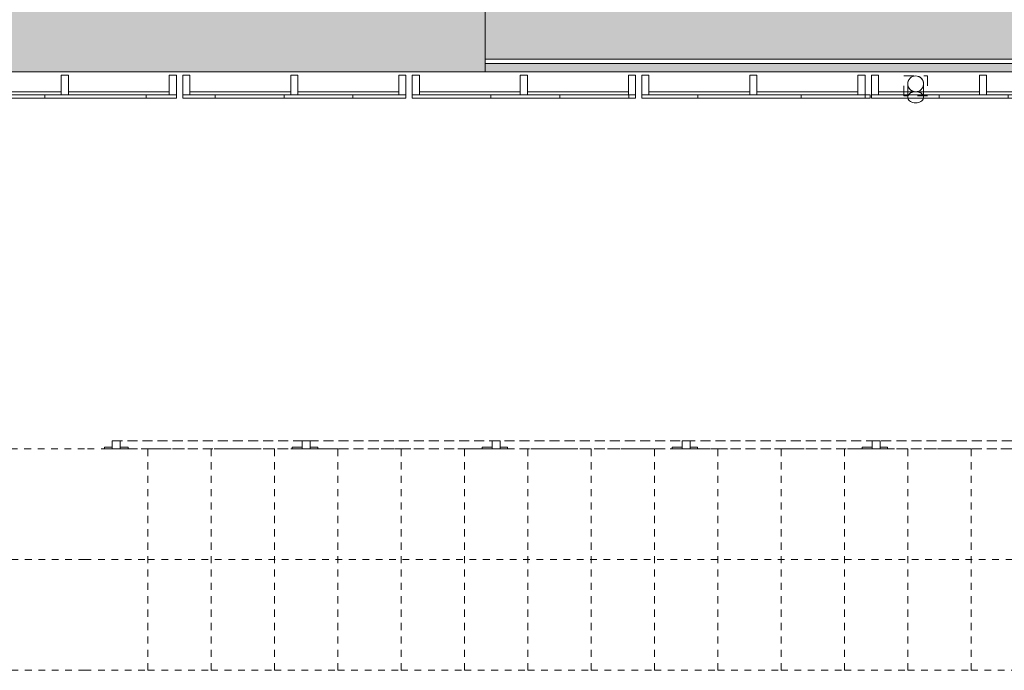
# Model space of a CAD drawing. Header units: millimetres. Extents: x -30 to 102382, y -31808 to 51594.
# Tile 7 of 172: x 25070 to 31290, y 15825 to 19939. Entities that reach past the tile are written whole.
import ezdxf

# ---------------------------------------------------------------- set-up
doc = ezdxf.new("R2010")
doc.units = ezdxf.units.MM
doc.header["$MEASUREMENT"] = 0
for name, pattern in [('Dashed', [127, 63.5, -63.5]), ('Dashed Small', [84.666667, 42.333333, -42.333333]), ('Hidden Line', [95.25, 63.5, -31.75]), ('Kontuurjoon 01', [95.25, 63.5, -31.75]), ('Wipeout_Contour', [1000, 0, -1000])]:
    doc.linetypes.add(name, pattern=pattern)
for name, color, linetype in [('04 Välissein kandev proj.AR', 7, 'Continuous'), ('05 Sisesein proj.AR', 7, 'Continuous'), ('13 Fassaadikate välisosa.AR', 7, 'Continuous'), ('14 Piire välisosa.AR', 7, 'Continuous'), ('15 Trepp välisosa.AR', 7, 'Continuous'), ('34 Sademeveeäravool 3d.AR', 7, 'Continuous')]:
    doc.layers.add(name, color=color, linetype=linetype)

# ---------------------------------------------------------------- blocks, each defined once
blk = doc.blocks.new('Downspout Complex 26[227]_2', base_point=(30730, 19538))
at = {"layer": '34 Sademeveeäravool 3d.AR', "color": 7, "linetype": 'Dashed', "lineweight": 20}
for p, q in [((30655, 19458), (30655, 19583)), ((30655, 19583), (30805, 19583)), ((30805, 19583), (30805, 19458)), ((30805, 19458), (30655, 19458))]:
    blk.add_line(p, q, dxfattribs=at)
at = {"layer": '34 Sademeveeäravool 3d.AR', "color": 7, "linetype": 'Continuous', "lineweight": 20}
for p, q in [((30680, 19448.1), (30680, 19533)), ((30780, 19533), (30780, 19448.1))]:
    blk.add_line(p, q, dxfattribs=at)
at = {"layer": '34 Sademeveeäravool 3d.AR', "color": 7, "linetype": 'Continuous', "lineweight": 20, "flags": 128}
for points in [[(30780, 19533, -1), (30680, 19533, -1)], [(30780, 19533, -1), (30680, 19533, -1)], [(30680, 19533, -1), (30780, 19533, -1)]]:
    blk.add_lwpolyline(points, format="xyb", close=True, dxfattribs=at)
blk.add_lwpolyline([(30780, 19448.1), (30779.3, 19442), (30777, 19436.1), (30773.3, 19430.5), (30768.3, 19425.4), (30762.2, 19421.1), (30755, 19417.5), (30747.1, 19414.9), (30738.7, 19413.3), (30730, 19412.8), (30721.4, 19413.3), (30712.9, 19414.9), (30705, 19417.5), (30697.9, 19421.1), (30691.7, 19425.4), (30686.7, 19430.5), (30683.1, 19436.1), (30680.8, 19442), (30680, 19448.1), (30680.8, 19454.3), (30683.1, 19460.2), (30686.7, 19465.8), (30691.7, 19470.9), (30697.9, 19475.2), (30705, 19478.8), (30712.9, 19481.4), (30721.4, 19483), (30730, 19483.5), (30738.7, 19483), (30747.1, 19481.4), (30755, 19478.8), (30762.2, 19475.2), (30768.3, 19470.9), (30773.3, 19465.8), (30777, 19460.2), (30779.3, 19454.3)], close=True, dxfattribs=at)
at = {"layer": '34 Sademeveeäravool 3d.AR', "color": 7, "linetype": 'Dashed', "lineweight": 20}
for start, end in [(0, 180), (180, 0)]:
    blk.add_arc((30730, 19533), 50, start, end, dxfattribs=at)
blk = doc.blocks.new('FSD_M5[251]_2', base_point=(26060, 19443))
at = {"layer": '13 Fassaadikate välisosa.AR', "color": 7, "linetype": 'Continuous', "lineweight": 20}
for p, q in [((24793.7, 19463), (24793.7, 19443)), ((25229.4, 19463), (25229.4, 19443)), ((25868.3, 19463), (25868.3, 19443))]:
    blk.add_line(p, q, dxfattribs=at)
at = {"color": 254, "linetype": 'Wipeout_Contour', "lineweight": 0, "ltscale": 125855.809498}
blk.add_wipeout([(24695, 19588), (24650, 19588), (24650, 19463), (24695, 19463)], dxfattribs=at).dxf.layer = '13 Fassaadikate välisosa.AR'
at = {"color": 254, "linetype": 'Wipeout_Contour', "lineweight": 0, "ltscale": 128007.757457}
blk.add_wipeout([(25377.5, 19463), (25377.5, 19588), (25332.5, 19588), (25332.5, 19463)], dxfattribs=at).dxf.layer = '13 Fassaadikate välisosa.AR'
at = {"color": 254, "linetype": 'Wipeout_Contour', "lineweight": 0, "ltscale": 130181.384722}
blk.add_wipeout([(26060, 19463), (26060, 19588), (26015, 19588), (26015, 19463)], dxfattribs=at).dxf.layer = '13 Fassaadikate välisosa.AR'
at = {"layer": '13 Fassaadikate välisosa.AR', "color": 7, "linetype": 'Continuous', "lineweight": 20}
for p, q in [((24650, 19588), (24650, 19463)), ((24695, 19588), (24650, 19588)), ((24695, 19463), (24695, 19588)), ((25332.5, 19588), (25332.5, 19463)), ((25377.5, 19588), (25332.5, 19588)), ((25377.5, 19463), (25377.5, 19588)), ((26015, 19588), (26015, 19463)), ((26060, 19588), (26015, 19588)), ((26060, 19463), (26060, 19588)), ((24695, 19483), (25332.5, 19483)), ((24695, 19483), (24695, 19463)), ((25332.5, 19483), (25332.5, 19463)), ((25377.5, 19483), (26015, 19483)), ((25377.5, 19483), (25377.5, 19463)), ((26015, 19483), (26015, 19463)), ((24650, 19463), (24695, 19463)), ((24650, 19463), (26060, 19463)), ((24650, 19463), (24650, 19443)), ((24650, 19463), (26060, 19463)), ((24650, 19463), (24650, 19443)), ((24650, 19463), (26060, 19463)), ((24650, 19463), (24650, 19443)), ((24650, 19463), (26060, 19463)), ((24650, 19463), (24650, 19443)), ((24650, 19463), (26060, 19463)), ((24650, 19463), (24650, 19443)), ((24650, 19463), (26060, 19463)), ((24650, 19463), (24650, 19443)), ((24650, 19463), (26060, 19463)), ((24650, 19463), (24650, 19443)), ((24650, 19463), (26060, 19463)), ((24650, 19463), (24650, 19443)), ((24650, 19463), (25868.3, 19463)), ((24650, 19463), (24650, 19443)), ((24650, 19463), (25229.4, 19463)), ((24650, 19463), (24650, 19443)), ((24650, 19463), (24793.7, 19463)), ((24650, 19463), (24650, 19443)), ((24650, 19443), (26060, 19443)), ((24650, 19443), (26060, 19443)), ((24650, 19443), (26060, 19443)), ((24650, 19443), (26060, 19443)), ((24650, 19443), (26060, 19443)), ((24650, 19443), (26060, 19443)), ((24650, 19443), (26060, 19443)), ((24650, 19443), (26060, 19443)), ((24650, 19443), (25868.3, 19443)), ((24650, 19443), (25229.4, 19443)), ((24650, 19443), (24793.7, 19443)), ((24695, 19463), (25332.5, 19463)), ((25332.5, 19463), (25377.5, 19463)), ((25377.5, 19463), (26015, 19463)), ((26015, 19463), (26060, 19463)), ((26060, 19463), (26060, 19443)), ((26060, 19463), (26060, 19443)), ((26060, 19463), (26060, 19443)), ((26060, 19463), (26060, 19443)), ((26060, 19463), (26060, 19443)), ((26060, 19463), (26060, 19443)), ((26060, 19463), (26060, 19443)), ((26060, 19463), (26060, 19443))]:
    blk.add_line(p, q, dxfattribs=at)
blk = doc.blocks.new('FSD_M4[252]_2', base_point=(27510, 19443))
at = {"layer": '13 Fassaadikate välisosa.AR', "color": 7, "linetype": 'Continuous', "lineweight": 20}
for p, q in [((26303.9, 19463), (26303.9, 19443)), ((26739.6, 19463), (26739.6, 19443)), ((27175.2, 19463), (27175.2, 19443))]:
    blk.add_line(p, q, dxfattribs=at)
at = {"color": 254, "linetype": 'Wipeout_Contour', "lineweight": 0, "ltscale": 130453.556782}
blk.add_wipeout([(26145, 19463), (26145, 19588), (26100, 19588), (26100, 19463)], dxfattribs=at).dxf.layer = '13 Fassaadikate välisosa.AR'
at = {"color": 254, "linetype": 'Wipeout_Contour', "lineweight": 0, "ltscale": 132650.290506}
blk.add_wipeout([(26782.5, 19463), (26827.5, 19463), (26827.5, 19588), (26782.5, 19588)], dxfattribs=at).dxf.layer = '13 Fassaadikate välisosa.AR'
at = {"color": 254, "linetype": 'Wipeout_Contour', "lineweight": 0, "ltscale": 134866.505998}
blk.add_wipeout([(27465, 19463), (27510, 19463), (27510, 19588), (27465, 19588)], dxfattribs=at).dxf.layer = '13 Fassaadikate välisosa.AR'
at = {"layer": '13 Fassaadikate välisosa.AR', "color": 7, "linetype": 'Continuous', "lineweight": 20}
for p, q in [((26100, 19588), (26100, 19463)), ((26145, 19588), (26100, 19588)), ((26145, 19463), (26145, 19588)), ((26782.5, 19588), (26782.5, 19463)), ((26827.5, 19588), (26782.5, 19588)), ((26827.5, 19463), (26827.5, 19588)), ((27465, 19588), (27465, 19463)), ((27510, 19588), (27465, 19588)), ((27510, 19463), (27510, 19588)), ((26145, 19483), (26782.5, 19483)), ((26145, 19483), (26145, 19463)), ((26782.5, 19483), (26782.5, 19463)), ((26827.5, 19483), (27465, 19483)), ((26827.5, 19483), (26827.5, 19463)), ((27465, 19483), (27465, 19463)), ((26100, 19463), (26145, 19463)), ((26100, 19463), (27510, 19463)), ((26100, 19463), (26100, 19443)), ((26100, 19463), (27510, 19463)), ((26100, 19463), (26100, 19443)), ((26100, 19463), (27510, 19463)), ((26100, 19463), (26100, 19443)), ((26100, 19463), (27510, 19463)), ((26100, 19463), (26100, 19443)), ((26100, 19463), (27510, 19463)), ((26100, 19463), (26100, 19443)), ((26100, 19463), (27175.2, 19463)), ((26100, 19463), (26100, 19443)), ((26100, 19463), (26739.6, 19463)), ((26100, 19463), (26100, 19443)), ((26100, 19463), (26303.9, 19463)), ((26100, 19463), (26100, 19443)), ((26100, 19443), (27510, 19443)), ((26100, 19443), (27510, 19443)), ((26100, 19443), (27510, 19443)), ((26100, 19443), (27510, 19443)), ((26100, 19443), (27510, 19443)), ((26100, 19443), (27175.2, 19443)), ((26100, 19443), (26739.6, 19443)), ((26100, 19443), (26303.9, 19443)), ((26145, 19463), (26782.5, 19463)), ((26782.5, 19463), (26827.5, 19463)), ((26827.5, 19463), (27465, 19463)), ((27465, 19463), (27510, 19463)), ((27510, 19463), (27510, 19443)), ((27510, 19463), (27510, 19443)), ((27510, 19463), (27510, 19443)), ((27510, 19463), (27510, 19443)), ((27510, 19463), (27510, 19443))]:
    blk.add_line(p, q, dxfattribs=at)
blk = doc.blocks.new('FSD_M3[253]_2', base_point=(28960, 19443))
at = {"layer": '13 Fassaadikate välisosa.AR', "color": 7, "linetype": 'Continuous', "lineweight": 20}
for p, q in [((28046.5, 19463), (28046.5, 19443)), ((28482.1, 19463), (28482.1, 19443))]:
    blk.add_line(p, q, dxfattribs=at)
at = {"color": 254, "linetype": 'Wipeout_Contour', "lineweight": 0, "ltscale": 135143.835544}
blk.add_wipeout([(27595, 19588), (27550, 19588), (27550, 19463), (27595, 19463)], dxfattribs=at).dxf.layer = '13 Fassaadikate välisosa.AR'
at = {"color": 254, "linetype": 'Wipeout_Contour', "lineweight": 0, "ltscale": 137380.8332}
blk.add_wipeout([(28277.5, 19588), (28232.5, 19588), (28232.5, 19463), (28277.5, 19463)], dxfattribs=at).dxf.layer = '13 Fassaadikate välisosa.AR'
at = {"color": 254, "linetype": 'Wipeout_Contour', "lineweight": 0, "ltscale": 139635.368558}
blk.add_wipeout([(28960, 19463), (28960, 19588), (28915, 19588), (28915, 19463)], dxfattribs=at).dxf.layer = '13 Fassaadikate välisosa.AR'
at = {"layer": '13 Fassaadikate välisosa.AR', "color": 7, "linetype": 'Continuous', "lineweight": 20}
for p, q in [((27550, 19588), (27550, 19463)), ((27595, 19588), (27550, 19588)), ((27595, 19463), (27595, 19588)), ((28232.5, 19588), (28232.5, 19463)), ((28277.5, 19588), (28232.5, 19588)), ((28277.5, 19463), (28277.5, 19588)), ((28915, 19588), (28915, 19463)), ((28960, 19588), (28915, 19588)), ((28960, 19463), (28960, 19588)), ((27595, 19483), (28232.5, 19483)), ((27595, 19483), (27595, 19463)), ((28232.5, 19483), (28232.5, 19463)), ((28277.5, 19483), (28915, 19483)), ((28277.5, 19483), (28277.5, 19463)), ((28915, 19483), (28915, 19463)), ((27550, 19463), (27595, 19463)), ((27550, 19463), (28917.7, 19463)), ((27550, 19463), (27550, 19443)), ((27550, 19463), (28960, 19463)), ((27550, 19463), (27550, 19443)), ((27550, 19463), (28482.1, 19463)), ((27550, 19463), (27550, 19443)), ((27550, 19463), (28046.5, 19463)), ((27550, 19463), (27550, 19443)), ((28960, 19463), (27550, 19463)), ((27550, 19443), (27550, 19463)), ((28960, 19463), (27550, 19463)), ((27550, 19443), (27550, 19463)), ((28960, 19463), (27550, 19463)), ((27550, 19443), (27550, 19463)), ((28960, 19463), (27550, 19463)), ((27550, 19443), (27550, 19463)), ((28960, 19463), (27550, 19463)), ((27550, 19443), (27550, 19463)), ((28960, 19463), (27550, 19463)), ((27550, 19443), (27550, 19463)), ((28960, 19463), (27550, 19463)), ((27550, 19443), (27550, 19463)), ((28960, 19463), (27550, 19463)), ((27550, 19443), (27550, 19463)), ((28960, 19463), (27550, 19463)), ((27550, 19443), (27550, 19463)), ((27550, 19443), (28917.7, 19443)), ((27550, 19443), (28960, 19443)), ((27550, 19443), (28482.1, 19443)), ((27550, 19443), (28046.5, 19443)), ((28960, 19443), (27550, 19443)), ((28960, 19443), (27550, 19443)), ((28960, 19443), (27550, 19443)), ((28960, 19443), (27550, 19443)), ((28960, 19443), (27550, 19443)), ((28960, 19443), (27550, 19443)), ((28960, 19443), (27550, 19443)), ((28960, 19443), (27550, 19443)), ((28960, 19443), (27550, 19443)), ((27595, 19463), (28232.5, 19463)), ((28232.5, 19463), (28277.5, 19463)), ((28277.5, 19463), (28915, 19463)), ((28915, 19463), (28960, 19463)), ((28917.7, 19463), (28917.7, 19443)), ((28960, 19463), (28960, 19443)), ((28960, 19443), (28960, 19463)), ((28960, 19443), (28960, 19463)), ((28960, 19443), (28960, 19463)), ((28960, 19443), (28960, 19463)), ((28960, 19443), (28960, 19463)), ((28960, 19443), (28960, 19463)), ((28960, 19443), (28960, 19463)), ((28960, 19443), (28960, 19463)), ((28960, 19443), (28960, 19463))]:
    blk.add_line(p, q, dxfattribs=at)
blk = doc.blocks.new('FSD_M2[254]_2', base_point=(30442.4, 19443))
at = {"layer": '13 Fassaadikate välisosa.AR', "color": 7, "linetype": 'Continuous', "lineweight": 20}
for p, q in [((29353.4, 19463), (29353.4, 19443)), ((30006.8, 19463), (30006.8, 19443)), ((30442.4, 19463), (30442.4, 19443))]:
    blk.add_line(p, q, dxfattribs=at)
at = {"color": 254, "linetype": 'Wipeout_Contour', "lineweight": 0, "ltscale": 139917.338773}
blk.add_wipeout([(29045, 19463), (29045, 19588), (29000, 19588), (29000, 19463)], dxfattribs=at).dxf.layer = '13 Fassaadikate välisosa.AR'
at = {"color": 254, "linetype": 'Wipeout_Contour', "lineweight": 0, "ltscale": 142190.599656}
blk.add_wipeout([(29727.5, 19463), (29727.5, 19588), (29682.5, 19588), (29682.5, 19463)], dxfattribs=at).dxf.layer = '13 Fassaadikate välisosa.AR'
at = {"color": 254, "linetype": 'Wipeout_Contour', "lineweight": 0, "ltscale": 144479.677974}
blk.add_wipeout([(30410, 19463), (30410, 19588), (30365, 19588), (30365, 19463)], dxfattribs=at).dxf.layer = '13 Fassaadikate välisosa.AR'
at = {"layer": '13 Fassaadikate välisosa.AR', "color": 7, "linetype": 'Continuous', "lineweight": 20}
for p, q in [((29000, 19588), (29000, 19463)), ((29045, 19588), (29000, 19588)), ((29045, 19463), (29045, 19588)), ((29682.5, 19588), (29682.5, 19463)), ((29727.5, 19588), (29682.5, 19588)), ((29727.5, 19463), (29727.5, 19588)), ((30365, 19588), (30365, 19463)), ((30410, 19588), (30365, 19588)), ((30410, 19463), (30410, 19588)), ((29045, 19483), (29682.5, 19483)), ((29045, 19483), (29045, 19463)), ((29682.5, 19483), (29682.5, 19463)), ((29727.5, 19483), (30365, 19483)), ((29727.5, 19483), (29727.5, 19463)), ((30365, 19483), (30365, 19463)), ((29000, 19463), (29045, 19463)), ((29000, 19463), (30410, 19463)), ((29000, 19463), (29000, 19443)), ((29000, 19463), (30410, 19463)), ((29000, 19463), (29000, 19443)), ((29000, 19463), (30410, 19463)), ((29000, 19463), (29000, 19443)), ((29000, 19463), (30410, 19463)), ((29000, 19463), (29000, 19443)), ((29000, 19463), (30410, 19463)), ((29000, 19463), (29000, 19443)), ((29000, 19463), (30410, 19463)), ((29000, 19463), (29000, 19443)), ((29000, 19463), (30410, 19463)), ((29000, 19463), (29000, 19443)), ((29000, 19463), (30442.4, 19463)), ((29000, 19463), (29000, 19443)), ((29000, 19463), (30006.8, 19463)), ((29000, 19463), (29000, 19443)), ((29000, 19463), (29353.4, 19463)), ((29000, 19463), (29000, 19443)), ((29000, 19443), (30410, 19443)), ((29000, 19443), (30410, 19443)), ((29000, 19443), (30410, 19443)), ((29000, 19443), (30410, 19443)), ((29000, 19443), (30410, 19443)), ((29000, 19443), (30410, 19443)), ((29000, 19443), (30410, 19443)), ((29000, 19443), (30442.4, 19443)), ((29000, 19443), (30006.8, 19443)), ((29000, 19443), (29353.4, 19443)), ((29045, 19463), (29682.5, 19463)), ((29682.5, 19463), (29727.5, 19463)), ((29727.5, 19463), (30365, 19463)), ((30365, 19463), (30410, 19463)), ((30410, 19463), (30410, 19443)), ((30410, 19463), (30410, 19443)), ((30410, 19463), (30410, 19443)), ((30410, 19463), (30410, 19443)), ((30410, 19463), (30410, 19443)), ((30410, 19463), (30410, 19443)), ((30410, 19463), (30410, 19443))]:
    blk.add_line(p, q, dxfattribs=at)
blk = doc.blocks.new('FSD_M1[255]_2', base_point=(31860, 19443))
at = {"layer": '13 Fassaadikate välisosa.AR', "color": 7, "linetype": 'Continuous', "lineweight": 20}
for p, q in [((30878.1, 19463), (30878.1, 19443)), ((31313.7, 19463), (31313.7, 19443)), ((31749.3, 19463), (31749.3, 19443))]:
    blk.add_line(p, q, dxfattribs=at)
at = {"color": 254, "linetype": 'Wipeout_Contour', "lineweight": 0, "ltscale": 144765.835821}
blk.add_wipeout([(30495, 19463), (30495, 19588), (30450, 19588), (30450, 19463)], dxfattribs=at).dxf.layer = '13 Fassaadikate välisosa.AR'
at = {"color": 254, "linetype": 'Wipeout_Contour', "lineweight": 0, "ltscale": 147071.819907}
blk.add_wipeout([(31132.5, 19463), (31177.5, 19463), (31177.5, 19588), (31132.5, 19588)], dxfattribs=at).dxf.layer = '13 Fassaadikate välisosa.AR'
at = {"color": 254, "linetype": 'Wipeout_Contour', "lineweight": 0, "ltscale": 149392.098127}
blk.add_wipeout([(31815, 19463), (31860, 19463), (31860, 19588), (31815, 19588)], dxfattribs=at).dxf.layer = '13 Fassaadikate välisosa.AR'
at = {"layer": '13 Fassaadikate välisosa.AR', "color": 7, "linetype": 'Continuous', "lineweight": 20}
for p, q in [((30450, 19588), (30450, 19463)), ((30495, 19588), (30450, 19588)), ((30495, 19463), (30495, 19588)), ((31132.5, 19588), (31132.5, 19463)), ((31177.5, 19588), (31132.5, 19588)), ((31177.5, 19463), (31177.5, 19588)), ((31815, 19588), (31815, 19463)), ((31860, 19588), (31815, 19588)), ((31860, 19463), (31860, 19588)), ((30495, 19483), (31132.5, 19483)), ((30495, 19483), (30495, 19463)), ((31132.5, 19483), (31132.5, 19463)), ((31177.5, 19483), (31815, 19483)), ((31177.5, 19483), (31177.5, 19463)), ((31815, 19483), (31815, 19463)), ((30450, 19463), (30495, 19463)), ((30450, 19463), (31860, 19463)), ((30450, 19463), (30450, 19443)), ((30450, 19463), (31860, 19463)), ((30450, 19463), (30450, 19443)), ((30450, 19463), (31860, 19463)), ((30450, 19463), (30450, 19443)), ((30450, 19463), (31860, 19463)), ((30450, 19463), (30450, 19443)), ((30450, 19463), (31749.3, 19463)), ((30450, 19463), (30450, 19443)), ((30450, 19463), (31313.7, 19463)), ((30450, 19463), (30450, 19443)), ((30450, 19463), (30878.1, 19463)), ((30450, 19463), (30450, 19443)), ((30450, 19443), (31860, 19443)), ((30450, 19443), (31860, 19443)), ((30450, 19443), (31860, 19443)), ((30450, 19443), (31860, 19443)), ((30450, 19443), (31749.3, 19443)), ((30450, 19443), (31313.7, 19443)), ((30450, 19443), (30878.1, 19443)), ((30495, 19463), (31132.5, 19463)), ((31132.5, 19463), (31177.5, 19463)), ((31177.5, 19463), (31815, 19463)), ((31815, 19463), (31860, 19463)), ((31860, 19463), (31860, 19443)), ((31860, 19463), (31860, 19443)), ((31860, 19463), (31860, 19443)), ((31860, 19463), (31860, 19443))]:
    blk.add_line(p, q, dxfattribs=at)
blk = doc.blocks.new('Piire VP-02-04[593]_2', base_point=(25480, 17225))
at = {"layer": '14 Piire välisosa.AR', "color": 7, "linetype": 'Hidden Line', "lineweight": 20}
for p, q in [((25655, 17235), (25605, 17235)), ((25605, 17235), (25605, 17225)), ((25655, 17275), (25705, 17275)), ((25655, 17225), (25655, 17275)), ((25655, 17225), (25655, 17235)), ((25705, 17275), (25705, 17225)), ((25755, 17235), (25705, 17235)), ((25705, 17235), (25705, 17225)), ((25755, 17225), (25755, 17235)), ((26855, 17275), (26905, 17275)), ((26855, 17225), (26855, 17275)), ((26905, 17275), (26905, 17225)), ((28055, 17275), (28105, 17275)), ((28055, 17225), (28055, 17275)), ((28105, 17275), (28105, 17225)), ((29255, 17275), (29305, 17275)), ((29255, 17225), (29255, 17275)), ((29305, 17275), (29305, 17225)), ((30455, 17275), (30505, 17275)), ((30455, 17225), (30455, 17275)), ((30505, 17275), (30505, 17225)), ((31655, 17275), (31705, 17275)), ((31655, 17225), (31655, 17275)), ((31705, 17275), (31705, 17225)), ((25605, 17225), (25655, 17225)), ((25705, 17225), (25655, 17225)), ((25705, 17225), (25755, 17225)), ((26905, 17225), (26855, 17225)), ((28105, 17225), (28055, 17225)), ((29305, 17225), (29255, 17225)), ((30505, 17225), (30455, 17225)), ((31705, 17225), (31655, 17225))]:
    blk.add_line(p, q, dxfattribs=at)
at = {"layer": '14 Piire välisosa.AR', "color": 7, "linetype": 'Kontuurjoon 01', "lineweight": 20}
for p, q in [((25655, 17275), (31705, 17275)), ((25655, 17225), (25655, 17275)), ((26791.4, 17235), (26855, 17235)), ((26791.4, 17225), (26791.4, 17235)), ((26855, 17225), (26855, 17235)), ((26905, 17235), (26952.3, 17235)), ((26905, 17225), (26905, 17235)), ((26952.3, 17225), (26952.3, 17235)), ((27991.4, 17235), (28055, 17235)), ((27991.4, 17225), (27991.4, 17235)), ((28055, 17225), (28055, 17235)), ((28105, 17235), (28152.3, 17235)), ((28105, 17225), (28105, 17235)), ((28152.3, 17225), (28152.3, 17235)), ((29191.4, 17235), (29255, 17235)), ((29191.4, 17225), (29191.4, 17235)), ((29255, 17225), (29255, 17235)), ((29305, 17235), (29352.3, 17235)), ((29305, 17225), (29305, 17235)), ((29352.3, 17225), (29352.3, 17235)), ((30391.4, 17235), (30455, 17235)), ((30391.4, 17225), (30391.4, 17235)), ((30455, 17225), (30455, 17235)), ((30505, 17235), (30552.3, 17235)), ((30505, 17225), (30505, 17235)), ((30552.3, 17225), (30552.3, 17235)), ((31591.4, 17235), (31655, 17235)), ((31591.4, 17225), (31591.4, 17235)), ((31655, 17225), (31655, 17235)), ((31705, 17225), (31705, 17275)), ((31705, 17235), (31752.3, 17235)), ((31705, 17225), (31705, 17235)), ((31752.3, 17225), (31752.3, 17235)), ((25655, 17225), (31705, 17225)), ((26791.4, 17225), (26855, 17225)), ((26905, 17225), (26952.3, 17225)), ((27991.4, 17225), (28055, 17225)), ((28105, 17225), (28152.3, 17225)), ((29191.4, 17225), (29255, 17225)), ((29305, 17225), (29352.3, 17225)), ((30391.4, 17225), (30455, 17225)), ((30505, 17225), (30552.3, 17225)), ((31591.4, 17225), (31655, 17225)), ((31705, 17225), (31752.3, 17225))]:
    blk.add_line(p, q, dxfattribs=at)

msp = doc.modelspace()

# ---------------------------------------------------------------- hatches: boundary and pattern name
at = {"layer": '04 Välissein kandev proj.AR', "linetype": 'Continuous', "lineweight": 13}
for points in [[(20030, 19840), (28010, 19840), (28010, 20030), (20030, 20030)], [(28010, 19840), (28083.1, 19840), (28200, 20080), (28010, 20080)], [(28200, 20080), (28083.1, 19840), (28200, 19840)], [(47750, 19998.8), (47700, 20080), (28200, 20080), (28200, 19840), (47750, 19840)], [(19840, 19680), (28010, 19680), (28010, 19840), (19840, 19840)], [(28083.1, 19840), (28010, 19840), (28010, 19690)], [(28010, 19690), (47940, 19690), (47847.7, 19840), (28083.1, 19840)], [(19680, 19680), (19680, 19630), (28010, 19630), (28010, 19680)], [(28010, 19630), (31885, 19630), (31885, 19662), (28010, 19662)]]:
    msp.add_hatch(color=252, dxfattribs=at).paths.add_polyline_path(points)

# ---------------------------------------------------------------- linework, layer by layer
at = {"layer": '04 Välissein kandev proj.AR', "color": 7, "linetype": 'Continuous', "lineweight": 20, "flags": 128}
for points in [[(28010, 19840), (28010, 20030)], [(28010, 19680), (28010, 19840)], [(28010, 19690), (47940, 19690)], [(28010, 19630), (28010, 19680)], [(31885, 19662), (28010, 19662)], [(28010, 19630), (28010, 19662)]]:
    msp.add_lwpolyline(points, dxfattribs=at)
at = {"layer": '05 Sisesein proj.AR', "color": 7, "linetype": 'Continuous', "lineweight": 20, "flags": 128}
for points in [[(28010, 19840), (28010, 20080)], [(28010, 19690), (28010, 19840)]]:
    msp.add_lwpolyline(points, dxfattribs=at)
at = {"layer": '15 Trepp välisosa.AR', "color": 7, "linetype": 'Dashed Small', "lineweight": 20}
for p, q in [((25480, 17225), (24680, 17225)), ((25880, 17225), (25480, 17225)), ((25880, 15825), (25880, 17225)), ((25880, 17225), (25880, 15825)), ((26280, 17225), (25880, 17225)), ((26280, 15825), (26280, 17225)), ((26280, 17225), (26280, 15825)), ((26680, 17225), (26280, 17225)), ((26680, 15825), (26680, 17225)), ((26680, 17225), (26680, 15825)), ((27080, 17225), (26680, 17225)), ((27080, 15825), (27080, 17225)), ((27080, 17225), (27080, 15825)), ((27480, 17225), (27080, 17225)), ((27480, 15825), (27480, 17225)), ((27480, 17225), (27480, 15825)), ((27880, 17225), (27480, 17225)), ((27880, 15825), (27880, 17225)), ((27880, 17225), (27880, 15825)), ((28280, 17225), (27880, 17225)), ((28280, 15825), (28280, 17225)), ((28280, 17225), (28280, 15825)), ((28680, 17225), (28280, 17225)), ((28680, 15825), (28680, 17225)), ((28680, 17225), (28680, 15825)), ((29080, 17225), (28680, 17225)), ((29080, 15825), (29080, 17225)), ((29080, 17225), (29080, 15825)), ((29480, 17225), (29080, 17225)), ((29480, 15825), (29480, 17225)), ((29480, 17225), (29480, 15825)), ((29880, 17225), (29480, 17225)), ((29880, 15825), (29880, 17225)), ((29880, 17225), (29880, 15825)), ((30280, 17225), (29880, 17225)), ((30280, 15825), (30280, 17225)), ((30280, 17225), (30280, 15825)), ((30680, 17225), (30280, 17225)), ((30680, 15825), (30680, 17225)), ((30680, 17225), (30680, 15825)), ((31080, 17225), (30680, 17225)), ((31080, 15825), (31080, 17225)), ((31080, 17225), (31080, 15825)), ((31480, 17225), (31080, 17225)), ((24680, 16525), (25480, 16525)), ((25480, 16525), (25880, 16525)), ((25880, 16525), (31480, 16525)), ((24680, 15825), (25480, 15825)), ((25480, 15825), (25880, 15825)), ((25880, 15825), (26280, 15825)), ((26280, 15825), (26680, 15825)), ((26680, 15825), (27080, 15825)), ((27080, 15825), (27480, 15825)), ((27480, 15825), (27880, 15825)), ((27880, 15825), (28280, 15825)), ((28280, 15825), (28680, 15825)), ((28680, 15825), (29080, 15825)), ((29080, 15825), (29480, 15825)), ((29480, 15825), (29880, 15825)), ((29880, 15825), (30280, 15825)), ((30280, 15825), (30680, 15825)), ((30680, 15825), (31080, 15825)), ((31080, 15825), (31480, 15825))]:
    msp.add_line(p, q, dxfattribs=at)

# ---------------------------------------------------------------- block references
at = {"layer": '13 Fassaadikate välisosa.AR', "color": 7, "linetype": 'Continuous', "lineweight": 20}
for name, p in [('FSD_M5[251]_2', (26060, 19443)), ('FSD_M4[252]_2', (27510, 19443)), ('FSD_M3[253]_2', (28960, 19443)), ('FSD_M2[254]_2', (30442.4, 19443))]:
    msp.add_blockref(name, p, dxfattribs=at)
at = {"layer": '14 Piire välisosa.AR', "color": 7, "linetype": 'Continuous', "lineweight": 20}
msp.add_blockref('Piire VP-02-04[593]_2', (25480, 17225), dxfattribs=at)
at = {"layer": '34 Sademeveeäravool 3d.AR', "color": 7, "linetype": 'Continuous', "lineweight": 20}
msp.add_blockref('Downspout Complex 26[227]_2', (30730, 19538), dxfattribs=at)

# ---------------------------------------------------------------- next in the draw order: hatches: boundary and pattern name
at = {"layer": '04 Välissein kandev proj.AR', "linetype": 'Continuous', "lineweight": 13}
msp.add_hatch(color=252, dxfattribs=at).paths.add_polyline_path([(19630, 19630), (19630, 19608), (28010, 19608), (28010, 19630)])

# ---------------------------------------------------------------- next in the draw order: linework, layer by layer
at = {"layer": '04 Välissein kandev proj.AR', "color": 7, "linetype": 'Continuous', "lineweight": 20, "flags": 128}
for points in [[(19608, 19608), (28010, 19608)], [(28010, 19608), (28010, 19630)], [(28010, 19608), (28010, 19630)]]:
    msp.add_lwpolyline(points, dxfattribs=at)

# ---------------------------------------------------------------- next in the draw order: block references
at = {"layer": '13 Fassaadikate välisosa.AR', "color": 7, "linetype": 'Continuous', "lineweight": 20}
msp.add_blockref('FSD_M1[255]_2', (31860, 19443), dxfattribs=at)

# ---------------------------------------------------------------- next in the draw order: hatches: boundary and pattern name
at = {"layer": '04 Välissein kandev proj.AR', "linetype": 'Continuous', "lineweight": 13}
msp.add_hatch(color=252, dxfattribs=at).paths.add_polyline_path([(28010, 19608), (31885, 19608), (31885, 19630), (28010, 19630)])

# ---------------------------------------------------------------- next in the draw order: linework, layer by layer
at = {"layer": '04 Välissein kandev proj.AR', "color": 7, "linetype": 'Continuous', "lineweight": 20, "flags": 128}
msp.add_lwpolyline([(28010, 19608), (31885, 19608)], dxfattribs=at)

doc.saveas('drawing.dxf')
